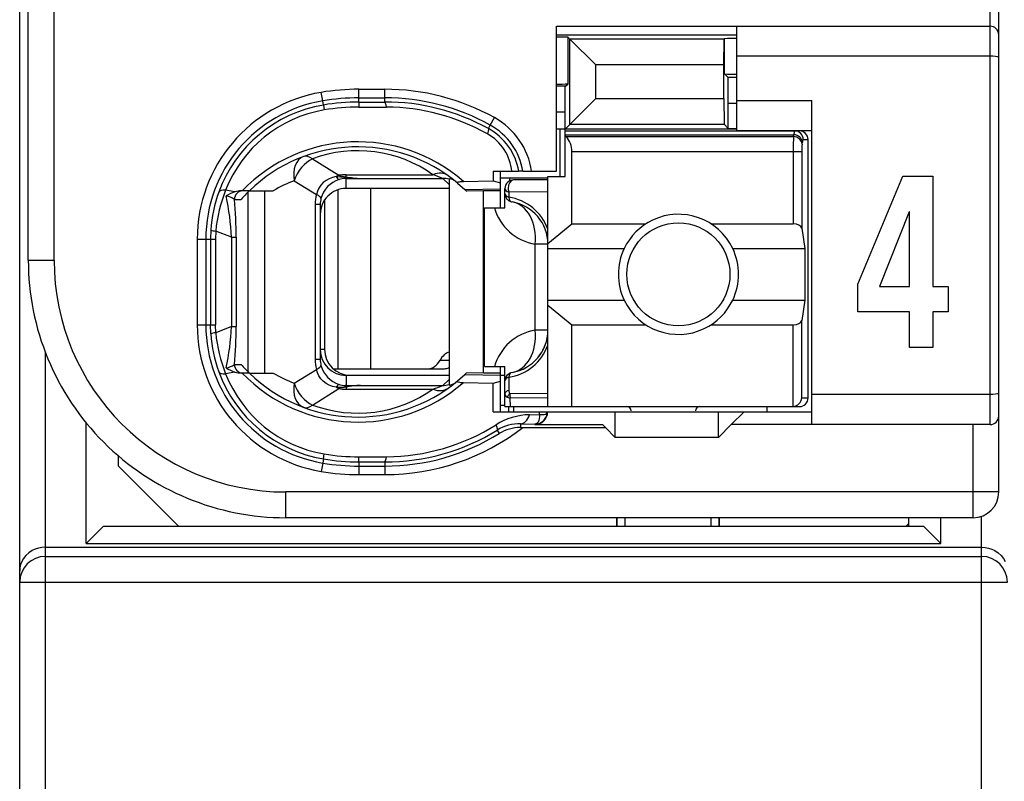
# Model space of a CAD drawing. Extents: x 0 to 240, y 0 to 169.
# Tile 5 of 26: x 48 to 60, y 20 to 29. Entities that reach past the tile are written whole.
import ezdxf

# ---------------------------------------------------------------- set-up
doc = ezdxf.new("R2010")
doc.units = 0
doc.header["$LTSCALE"] = 13.1923
doc.header["$MEASUREMENT"] = 0
doc.layers.get('0').update_dxf_attribs({"linetype": 'CONTINUOUS'})

msp = doc.modelspace()

# ---------------------------------------------------------------- linework, layer by layer
at = {"color": 7, "linetype": 'CONTINUOUS'}
for p, q in [((48.4606, 13.1936), (48.4606, 132.8286)), ((59.861, 23.5436), (59.861, 45.7441)), ((59.7607, 24.3291), (59.7607, 45.0944)), ((48.5605, 26.2439), (48.5605, 43.0442)), ((48.8606, 26.2439), (48.8606, 31.7527)), ((54.7108, 27.2788), (54.7108, 28.969)), ((54.7108, 28.969), (59.7607, 28.969)), ((56.8107, 27.7539), (56.8107, 28.969)), ((54.7108, 28.8691), (56.8107, 28.8691)), ((54.8472, 28.8391), (54.8679, 28.8181)), ((54.8472, 28.2985), (54.8472, 28.8391)), ((54.8679, 28.8181), (55.1683, 28.5177)), ((54.8679, 27.8259), (54.8679, 28.8181)), ((56.6618, 28.8181), (54.8679, 28.8181)), ((56.6615, 28.5177), (56.6618, 28.8181)), ((56.6636, 28.8201), (56.6618, 28.8181)), ((56.6656, 28.8222), (56.6636, 28.8201)), ((56.6656, 28.414), (56.6656, 28.8222)), ((59.7607, 28.6189), (56.8107, 28.6189)), ((55.1683, 28.1263), (55.1683, 28.5177)), ((56.6615, 28.5177), (55.1683, 28.5177)), ((56.6615, 28.1263), (56.6615, 28.5177)), ((56.7094, 28.3702), (56.6656, 28.414)), ((56.7108, 28.0702), (56.7094, 28.3702)), ((56.8107, 28.3702), (56.7094, 28.3702)), ((52.4108, 28.0856), (52.4108, 28.2345)), ((52.4108, 28.2345), (52.7106, 28.2345)), ((52.7106, 28.086), (52.7106, 28.2345)), ((54.8173, 28.2689), (54.7108, 28.2689)), ((54.8107, 27.9689), (54.8121, 28.2689)), ((54.8173, 28.2689), (54.8472, 28.2985)), ((51.9885, 28.0991), (51.9719, 28.198)), ((51.9968, 28.0509), (51.9885, 28.0991)), ((52.4108, 28.1346), (52.7106, 28.1346)), ((54.8107, 27.7687), (55.1683, 28.1263)), ((55.1683, 28.1263), (56.6615, 28.1263)), ((56.6615, 28.1263), (56.6618, 27.8259)), ((56.8107, 28.1039), (57.6857, 28.1039)), ((57.6857, 24.3291), (57.6857, 28.1039)), ((51.9968, 28.0505), (52.0057, 27.993)), ((52.4108, 28.0856), (52.7106, 28.086)), ((52.4108, 28.085), (52.4115, 28.0271)), ((52.4115, 28.0271), (52.7312, 28.0261)), ((56.7108, 27.777), (56.7108, 28.0702)), ((56.8107, 28.0702), (56.7108, 28.0702)), ((53.9398, 27.8162), (53.9884, 27.9037)), ((54.8107, 27.9689), (54.7108, 27.9689)), ((54.8107, 27.2189), (54.8107, 27.9689)), ((53.9181, 27.7766), (53.9398, 27.8162)), ((56.8107, 27.7687), (54.7108, 27.7687)), ((54.7556, 27.2189), (54.7556, 27.7687)), ((54.8107, 27.7487), (57.5407, 27.7487)), ((54.8679, 27.8259), (56.6618, 27.8259)), ((56.7108, 27.777), (56.6618, 27.8259)), ((56.7108, 27.777), (56.8107, 27.777)), ((56.8107, 27.7539), (57.6857, 27.7539)), ((54.8107, 27.7046), (57.4749, 27.7046)), ((54.8207, 27.6826), (54.8107, 27.6908)), ((54.8207, 27.6826), (57.4714, 27.6826)), ((57.4714, 27.6826), (57.4749, 27.7046)), ((57.5844, 27.6488), (57.6409, 27.6488)), ((57.6409, 24.6388), (57.6409, 27.6488)), ((57.571, 27.5957), (57.5744, 27.6181)), ((51.8706, 27.4235), (52.1762, 27.2326)), ((54.8907, 26.6676), (54.8907, 27.5089)), ((54.8907, 27.5089), (57.5665, 27.5089)), ((57.4669, 27.5089), (57.4669, 26.6676)), ((57.5665, 27.5089), (57.5665, 26.6149)), ((52.0291, 27.172), (51.996, 27.1469)), ((52.0657, 27.192), (52.0291, 27.172)), ((52.1046, 27.2068), (52.0657, 27.192)), ((52.1456, 27.2164), (52.1046, 27.2068)), ((52.1456, 27.2164), (52.2517, 27.2119)), ((52.2517, 27.2119), (52.2606, 27.2154)), ((52.2517, 27.2119), (52.2517, 27.1961)), ((52.2658, 27.2099), (52.2517, 27.2119)), ((52.2606, 27.1961), (52.2517, 27.1961)), ((52.2606, 27.2154), (52.2606, 27.2395)), ((52.2606, 27.2395), (53.2728, 27.2395)), ((52.2606, 27.079), (52.2606, 27.1961)), ((52.2606, 27.1961), (52.4305, 27.1951)), ((52.2658, 27.2099), (52.261, 27.1968)), ((52.4305, 27.1951), (53.3862, 27.1951)), ((53.4606, 27.1262), (53.3862, 27.1951)), ((53.4606, 27.1933), (53.4606, 24.7873)), ((53.9746, 27.2788), (53.9756, 27.1693)), ((53.9746, 27.2788), (54.2726, 27.2788)), ((54.06, 27.2037), (54.6109, 27.2037)), ((54.0607, 26.8537), (54.0607, 27.2788)), ((54.1651, 27.2037), (54.1651, 27.1678)), ((54.6109, 27.1789), (54.2106, 27.1789)), ((54.2733, 27.2788), (54.2743, 27.2788)), ((54.3205, 27.2788), (54.2747, 27.2788)), ((54.3209, 27.2788), (54.7108, 27.2788)), ((54.6109, 24.5389), (54.6109, 27.2189)), ((54.6109, 27.2189), (54.8107, 27.2189)), ((58.2183, 25.9641), (58.7424, 27.224)), ((58.7424, 27.224), (59.0917, 27.224)), ((59.0917, 27.224), (59.0917, 25.9383)), ((50.9649, 27.039), (50.8588, 27.0593)), ((51.6584, 27.1693), (51.9158, 27.008)), ((51.9444, 27.0838), (51.9268, 27.0469)), ((51.9675, 27.1176), (51.9444, 27.0838)), ((51.996, 27.1469), (51.9675, 27.1176)), ((52.1642, 27.0628), (52.1642, 24.9788)), ((53.4606, 27.079), (52.2606, 27.079)), ((52.5459, 27.079), (52.5459, 24.9788)), ((53.5594, 27.1424), (53.6442, 27.0673)), ((53.6277, 27.1617), (53.9756, 27.1693)), ((53.6442, 27.0673), (54.0607, 27.0762)), ((53.6442, 27.0673), (53.6608, 27.0514)), ((53.9756, 27.1696), (54.0607, 27.1448)), ((54.1107, 26.8537), (54.1107, 27.079)), ((50.9611, 26.9515), (51.0393, 26.9515)), ((51.1344, 27.0514), (51.0414, 27.0514)), ((51.1223, 24.9409), (51.1223, 27.039)), ((51.1348, 27.0514), (51.4124, 27.0514)), ((51.3167, 24.9289), (51.3167, 27.0514)), ((51.9268, 27.0469), (51.9158, 27.008)), ((52.0105, 26.9443), (52.0105, 25.2038)), ((53.6611, 27.0511), (53.6652, 27.0473)), ((53.8606, 27.0514), (53.6652, 27.0473)), ((53.8606, 24.9289), (53.8606, 27.0514)), ((54.0607, 27.0514), (53.8606, 27.0514)), ((54.1555, 27.0345), (54.1548, 26.9773)), ((54.6109, 27.0407), (54.1555, 27.0345)), ((51.902, 26.893), (51.902, 25.087)), ((51.9606, 26.893), (51.902, 26.893)), ((51.9606, 26.893), (51.9606, 25.087)), ((53.8709, 25.0036), (53.8709, 26.8537)), ((53.8709, 26.8537), (54.1107, 26.8537)), ((58.8187, 26.8061), (58.4712, 25.9383)), ((58.8226, 26.8061), (58.8187, 26.8061)), ((58.8226, 25.9383), (58.8226, 26.8061)), ((54.6109, 26.4368), (54.8907, 26.6676)), ((54.8907, 26.6676), (55.7526, 26.6676)), ((56.5089, 26.6676), (57.4669, 26.6676)), ((57.5665, 26.6149), (57.6023, 26.3789)), ((50.5274, 26.4888), (50.5274, 25.4915)), ((50.5274, 26.4888), (50.7403, 26.4888)), ((50.6276, 26.4888), (50.6276, 25.4915)), ((50.6855, 26.5953), (50.6817, 26.4888)), ((50.6817, 26.4888), (50.6817, 25.4915)), ((50.7434, 26.5818), (50.7403, 26.4888)), ((50.7403, 26.4888), (50.7403, 25.4915)), ((50.9263, 26.5098), (50.7434, 26.5818)), ((50.9263, 26.5098), (50.9263, 25.4701)), ((50.9263, 26.5098), (50.9818, 26.5098)), ((50.9818, 26.5098), (50.9818, 25.4701)), ((54.4642, 25.4288), (54.4642, 26.4289)), ((54.6109, 26.4289), (54.4642, 26.4289)), ((54.6109, 26.3789), (55.4987, 26.3789)), ((56.7628, 26.3789), (57.6023, 26.3789)), ((57.6023, 26.3789), (57.6023, 25.7788)), ((48.5605, 26.2439), (48.8606, 26.2439)), ((58.2183, 25.6406), (58.2183, 25.9641)), ((58.4712, 25.9383), (58.8226, 25.9383)), ((59.0917, 25.9383), (59.2703, 25.9383)), ((59.2703, 25.9383), (59.2703, 25.6406)), ((54.6109, 25.7788), (55.4987, 25.7788)), ((54.6109, 25.7209), (54.8907, 25.4901)), ((56.7628, 25.7788), (57.6023, 25.7788)), ((57.6023, 25.7788), (57.5665, 25.5428)), ((58.8226, 25.6406), (58.2183, 25.6406)), ((58.8226, 25.2251), (58.8226, 25.6406)), ((59.0917, 25.6406), (59.0917, 25.2251)), ((59.2703, 25.6406), (59.0917, 25.6406)), ((50.5274, 25.4915), (50.7403, 25.4915)), ((50.6855, 25.385), (50.6817, 25.4915)), ((50.7434, 25.3984), (50.7403, 25.4915)), ((50.9263, 25.4701), (50.7434, 25.3984)), ((50.9263, 25.4701), (50.9818, 25.4701)), ((54.8907, 24.5389), (54.8907, 25.4901)), ((54.8907, 25.4901), (55.7526, 25.4901)), ((56.5089, 25.4901), (57.4669, 25.4901)), ((57.4669, 24.5389), (57.4669, 25.4901)), ((57.5665, 24.6388), (57.5665, 25.5428)), ((54.6109, 25.4288), (54.4642, 25.4288)), ((59.0917, 25.2251), (58.8226, 25.2251)), ((48.7607, 12.8936), (48.7607, 25.1669)), ((52.0105, 25.2038), (51.9606, 25.2038)), ((50.9611, 25.0288), (51.0393, 25.0288)), ((51.9606, 25.087), (51.902, 25.087)), ((53.3548, 25.0787), (53.4606, 25.0787)), ((53.8709, 25.0036), (54.1107, 25.0036)), ((54.0607, 24.4786), (54.0607, 25.0036)), ((54.1107, 24.5389), (54.1107, 25.0036)), ((50.9649, 24.9409), (50.8588, 24.9209)), ((51.1344, 24.9289), (51.0414, 24.9289)), ((51.1348, 24.9289), (51.4124, 24.9289)), ((51.6584, 24.8114), (51.9158, 24.9719)), ((51.9268, 24.9333), (51.9158, 24.9719)), ((51.9444, 24.8965), (51.9268, 24.9333)), ((51.9675, 24.8627), (51.9444, 24.8965)), ((52.1121, 24.9788), (53.4065, 24.9788)), ((52.2606, 24.9013), (52.2606, 24.7838)), ((53.4606, 24.9013), (52.2606, 24.9013)), ((52.3106, 24.9037), (53.4606, 24.9037)), ((53.5594, 24.8376), (53.6442, 24.9133)), ((53.6442, 24.9133), (53.6608, 24.9289)), ((53.6442, 24.9133), (54.0607, 24.9041)), ((53.6611, 24.9292), (53.6649, 24.9326)), ((53.8606, 24.9289), (53.6652, 24.9333)), ((54.0607, 24.9289), (53.8606, 24.9289)), ((54.0607, 24.9037), (54.1107, 24.9037)), ((54.1548, 24.8803), (54.1572, 24.7304)), ((51.996, 24.8334), (51.9675, 24.8627)), ((52.0291, 24.8083), (51.996, 24.8334)), ((52.0657, 24.7883), (52.0291, 24.8083)), ((52.1046, 24.7735), (52.0657, 24.7883)), ((52.1456, 24.7638), (52.1046, 24.7735)), ((52.1456, 24.7638), (52.2517, 24.7683)), ((52.2517, 24.7683), (52.2517, 24.7838)), ((52.2606, 24.7838), (52.2517, 24.7838)), ((52.2658, 24.77), (52.2517, 24.7683)), ((52.2517, 24.7683), (52.2606, 24.7649)), ((52.2606, 24.7838), (52.4305, 24.7852)), ((52.2606, 24.7649), (52.2606, 24.7408)), ((52.2658, 24.77), (52.261, 24.7831)), ((52.4305, 24.7852), (53.3862, 24.7852)), ((53.4606, 24.8541), (53.3862, 24.7852)), ((53.6277, 24.8186), (53.9756, 24.8107)), ((53.9725, 24.4786), (53.9756, 24.8107)), ((53.9756, 24.8107), (54.0607, 24.8355)), ((51.8706, 24.5568), (52.1762, 24.7476)), ((52.2606, 24.7408), (53.2728, 24.7408)), ((54.1107, 24.6846), (54.1121, 24.6929)), ((54.1121, 24.6929), (54.1155, 24.7008)), ((54.1155, 24.7008), (54.121, 24.7084)), ((54.121, 24.7084), (54.1283, 24.7153)), ((54.1283, 24.7153), (54.1414, 24.7239)), ((54.1414, 24.7239), (54.1572, 24.7304)), ((54.6109, 24.6901), (54.1662, 24.6853)), ((59.7607, 24.6787), (57.6857, 24.6787)), ((54.0607, 24.5537), (54.1107, 24.5537)), ((54.111, 24.5389), (57.5407, 24.5389)), ((54.1369, 24.6481), (54.1727, 24.6364)), ((54.1558, 24.4786), (54.1558, 24.5389)), ((54.6109, 24.6405), (54.1727, 24.6364)), ((54.1741, 24.5389), (54.1727, 24.6364)), ((54.2106, 24.5389), (54.2106, 24.4786)), ((57.1607, 24.5389), (57.1607, 24.4786)), ((57.5665, 24.6388), (57.6409, 24.6388)), ((53.9725, 24.4786), (57.6857, 24.4786)), ((54.3966, 24.4434), (54.5117, 24.4448)), ((54.512, 24.4221), (54.5107, 24.4011)), ((54.5117, 24.4448), (54.5124, 24.4786)), ((54.5117, 24.4448), (54.512, 24.4221)), ((54.5117, 24.4448), (54.5524, 24.4448)), ((54.5524, 24.4448), (54.5689, 24.4476)), ((54.5689, 24.4476), (54.5823, 24.4517)), ((54.5823, 24.4517), (54.593, 24.4575)), ((54.593, 24.4575), (54.6002, 24.4648)), ((54.6002, 24.4648), (54.6044, 24.4786)), ((55.3957, 24.1788), (55.3957, 24.4786)), ((56.5957, 24.1788), (56.5957, 24.4786)), ((56.8958, 24.4786), (56.7459, 24.3291)), ((49.2358, 22.9438), (49.2358, 24.348)), ((54.2912, 24.3373), (54.2912, 24.2939)), ((54.2912, 24.3373), (54.4607, 24.3353)), ((54.4697, 24.3363), (54.4607, 24.3353)), ((54.4607, 24.3353), (54.4607, 24.3291)), ((54.4607, 24.3291), (55.2459, 24.3291)), ((54.4852, 24.3435), (54.4697, 24.3366)), ((54.4969, 24.357), (54.4852, 24.3435)), ((54.5055, 24.3766), (54.4969, 24.357)), ((54.5107, 24.4011), (54.5055, 24.3766)), ((55.2807, 24.2939), (55.2459, 24.3291)), ((56.5957, 24.1788), (56.7459, 24.3291)), ((59.7607, 24.3291), (56.7459, 24.3291)), ((59.5609, 23.2438), (59.5609, 24.3291)), ((54.0214, 24.2639), (54.0452, 24.2257)), ((54.2912, 24.2939), (55.2807, 24.2939)), ((55.2807, 24.2939), (55.3957, 24.1788)), ((56.5957, 24.1788), (55.3957, 24.1788)), ((49.6106, 23.844), (49.6106, 23.9639)), ((51.9968, 23.9297), (52.0057, 23.9873)), ((51.9885, 23.8812), (51.9719, 23.7826)), ((51.9968, 23.9294), (51.9885, 23.8812)), ((52.4108, 23.895), (52.4115, 23.9529)), ((52.4108, 23.8943), (52.4108, 23.7455)), ((52.4108, 23.8943), (52.7106, 23.8943)), ((52.4115, 23.9529), (52.7312, 23.9542)), ((52.7106, 23.8943), (52.7106, 23.7455)), ((50.3107, 23.1439), (49.6106, 23.844)), ((52.4108, 23.8457), (52.7106, 23.8457)), ((52.4108, 23.7455), (52.7106, 23.7455)), ((51.5606, 23.2438), (51.5606, 23.5436)), ((59.861, 23.5436), (51.5606, 23.5436)), ((59.5609, 23.2438), (51.5606, 23.2438)), ((55.4109, 23.2438), (55.4109, 23.1439)), ((55.4185, 23.1439), (55.4185, 23.2438)), ((55.5108, 23.1439), (55.5108, 23.2438)), ((56.5109, 23.1439), (56.5109, 23.2438)), ((56.6033, 23.2438), (56.6033, 23.1439)), ((56.6108, 23.1439), (56.6108, 23.2438)), ((58.8109, 23.2438), (58.8109, 23.1439)), ((59.1857, 22.9438), (59.1857, 23.2438)), ((59.6608, 12.8936), (59.6608, 23.261)), ((49.4356, 23.1439), (49.2358, 22.9438)), ((49.4356, 23.1439), (58.9859, 23.1439)), ((58.9859, 23.1439), (59.1857, 22.9438)), ((49.2358, 22.9438), (59.1857, 22.9438)), ((48.5664, 22.8345), (48.5333, 22.8042)), ((48.6057, 22.8607), (48.5664, 22.8345)), ((48.6408, 22.8773), (48.6057, 22.8607)), ((48.6791, 22.8897), (48.6408, 22.8773)), ((48.7194, 22.8973), (48.6791, 22.8897)), ((48.7607, 22.9), (48.7194, 22.8973)), ((48.7607, 22.9), (59.6608, 22.9)), ((59.6608, 22.9), (59.7022, 22.8973)), ((59.7022, 22.8973), (59.7425, 22.8897)), ((59.7425, 22.8897), (59.7807, 22.8773)), ((59.7807, 22.8773), (59.8158, 22.8607)), ((59.8158, 22.8607), (59.8551, 22.8345)), ((59.8551, 22.8345), (59.8882, 22.8042)), ((48.4854, 22.7346), (48.4713, 22.6974)), ((48.5061, 22.7708), (48.4854, 22.7346)), ((48.5333, 22.8042), (48.5061, 22.7708)), ((48.7607, 22.7929), (59.6608, 22.7929)), ((59.8882, 22.8042), (59.9151, 22.7708)), ((59.9151, 22.7708), (59.9358, 22.7346)), ((48.4634, 22.6616), (48.4606, 22.6251)), ((48.4713, 22.6974), (48.4634, 22.6616)), ((48.4606, 22.4938), (59.9609, 22.4938))]:
    msp.add_line(p, q, dxfattribs=at)
for centre, radius, start, end in [((54.7284, 26.8422), 2.0008, 86.59394, 90.50263), ((56.7907, 29.9906), 1.582, 265.46239, 270.72123), ((52.4127, 25.5558), 2.6787, 90.03939, 99.47112), ((52.7112, 25.6029), 2.6316, 60.96488, 90.01261), ((52.261, 26.4886), 1.7337, 99.60027, 179.99246), ((52.2605, 26.489), 1.6329, 99.59051, 180.00793), ((52.4094, 25.621), 2.5136, 89.9662, 99.63955), ((52.7108, 25.603), 2.5316, 60.95616, 90.0046), ((52.2582, 26.4987), 1.574, 99.5625, 159.99179), ((52.2555, 26.5149), 1.499, 99.59068, 158.70445), ((52.4114, 25.5965), 2.4892, 90.01344, 99.58978), ((52.4109, 25.6034), 2.4237, 89.98607, 99.62447), ((52.7168, 25.5993), 2.4867, 61.1136, 90.14455), ((52.7167, 25.6007), 2.4254, 60.60823, 89.65737), ((53.572, 27.1523), 0.8591, 8.46994, 61.0108), ((53.5759, 27.1571), 0.7076, 9.90559, 61.10905), ((53.5722, 27.1523), 0.7589, 9.5954, 61.02828), ((53.6347, 27.2261), 0.5584, 5.4173, 60.80283), ((54.663, 27.5204), 0.2272, 357.20341, 45.80129), ((60.4039, 27.5259), 2.937, 176.94291, 180.33181), ((52.3979, 25.7509), 1.8715, 48.92055, 135.98138), ((52.3976, 25.7519), 1.812, 50.11761, 134.1786), ((52.3977, 26.005), 1.5132, 54.66707, 110.38295), ((58.1833, 27.5231), 0.6166, 173.23628, 181.31995), ((52.2747, 26.882), 0.3164, 107.53672, 165.38627), ((52.2583, 26.94), 0.2562, 91.47394, 107.94935), ((52.4796, 28.326), 1.1319, 258.84457, 267.51233), ((54.2107, 27.0789), 0.1, 90.03772, 179.94205), ((52.4416, 26.4245), 1.7055, 158.1334, 174.7056), ((52.198, 25.7271), 1.5398, 110.51263, 120.67532), ((52.2611, 26.7787), 0.3002, 90.0966, 180.16581), ((52.2881, 26.4865), 1.6063, 159.94621, 176.11611), ((48.025, 26.3852), 2.9041, 2.46013, 12.05016), ((46.0081, 26.4984), 4.9737, 0.13211, 5.22745), ((51.0448, 26.7886), 0.2628, 90.74587, 107.69846), ((52.2542, 25.8824), 1.6183, 133.78399, 138.65022), ((54.0703, 26.4087), 0.5745, 19.79033, 81.54645), ((54.5639, 27.0199), 0.5994, 196.10425, 260.41736), ((54.1106, 26.4286), 0.5003, 0.0355, 80.39383), ((56.1326, 26.0788), 0.7013, 154.66616, 205.33384), ((56.1316, 26.0788), 0.6988, 334.57, 25.43), ((51.5605, 26.2438), 2.9999, 179.99805, 270.00195), ((51.561, 26.2439), 2.7004, 180.00131, 269.9912), ((52.2602, 25.4913), 1.7328, 179.99426, 260.42466), ((52.2602, 25.491), 1.6326, 179.98388, 260.41767), ((48.0245, 25.5948), 2.9045, 347.95063, 357.53908), ((46.0099, 25.4819), 4.9719, 354.77149, 359.86424), ((52.283, 25.4927), 1.6011, 183.85758, 200.0801), ((52.4367, 25.5551), 1.7005, 185.28531, 201.895), ((54.5635, 24.8383), 0.5987, 99.55207, 163.97358), ((54.1106, 25.429), 0.5003, 279.6035, 359.96717), ((54.0699, 25.4494), 0.5751, 278.48681, 340.17641), ((54.1025, 25.4334), 0.5092, 320.03243, 339.75333), ((52.2614, 25.2017), 0.3005, 179.87189, 269.85899), ((52.3106, 25.2038), 0.3001, 180.00202, 269.99798), ((52.4295, 26.2607), 1.8574, 221.54709, 225.79523), ((52.3837, 25.0864), 0.4817, 179.92664, 193.74629), ((52.2515, 25.087), 0.2909, 180.01205, 193.71052), ((52.2732, 25.0974), 0.3148, 194.59204, 252.65812), ((52.2582, 25.4815), 1.574, 200.00878, 260.43889), ((52.255, 25.4648), 1.4984, 201.28218, 260.4227), ((51.0839, 25.318), 0.3954, 236.45385, 252.49662), ((52.3979, 26.2288), 1.8711, 224.00645, 311.09161), ((52.3978, 26.2292), 1.8128, 225.83396, 309.85318), ((52.1803, 26.2205), 1.5027, 239.26864, 249.67716), ((52.4791, 23.6588), 1.1274, 92.4701, 101.17301), ((52.7185, 26.3221), 1.6757, 289.31577, 293.47926), ((53.3894, 25.0717), 0.2866, 269.34722, 284.38115), ((52.398, 25.973), 1.5112, 249.577, 305.37297), ((55.5307, 24.4889), 0.05, 0.02705, 89.96979), ((56.3807, 24.4889), 0.05, 90.05364, 179.94636), ((54.4113, 23.6943), 0.7493, 91.11982, 122.58833), ((52.7163, 26.3819), 2.4277, 270.35384, 302.12812), ((54.2805, 23.8442), 0.4933, 88.75388, 121.679), ((52.7104, 26.3788), 2.6334, 270.00283, 307.65315), ((52.7178, 26.3779), 2.4836, 269.8336, 301.66171), ((52.7105, 26.3798), 2.5341, 270.00102, 301.78293), ((54.2897, 23.8218), 0.4721, 89.81652, 121.18678), ((52.4131, 26.3806), 2.4277, 260.33871, 269.96172), ((52.4095, 26.363), 2.5173, 260.37228, 270.03147), ((52.4104, 26.3467), 2.4524, 260.2895, 270.01034), ((52.4104, 26.3494), 2.6039, 260.30566, 270.01006), ((59.561, 23.5439), 0.3, 269.99198, 359.94062)]:
    msp.add_arc(centre, radius, start, end, dxfattribs=at)
for points in [[(59.861, 28.8691), (59.861, 28.9242), (59.8162, 28.969), (59.7607, 28.969)], [(56.8107, 28.8274), (56.7624, 28.8277), (56.7139, 28.8263), (56.6656, 28.8222)], [(54.7108, 28.2951), (54.7563, 28.2944), (54.8018, 28.2958), (54.8472, 28.2985)], [(52.7312, 28.0261), (52.7257, 28.0636), (52.7185, 28.085), (52.7106, 28.086)], [(57.4838, 27.7487), (57.478, 27.7349), (57.4749, 27.7198), (57.4756, 27.7046)], [(57.5844, 27.6488), (57.5844, 27.7039), (57.54, 27.7487), (57.4849, 27.7487)], [(57.6409, 27.6488), (57.6409, 27.7039), (57.5961, 27.7487), (57.5407, 27.7487)], [(57.571, 27.5957), (57.5686, 27.6423), (57.5248, 27.6805), (57.4714, 27.6826)], [(57.5744, 27.6181), (57.572, 27.6647), (57.5283, 27.7026), (57.4749, 27.7046)], [(57.5834, 27.6488), (57.5775, 27.6398), (57.5748, 27.6288), (57.5751, 27.6181)], [(51.7659, 27.4504), (51.678, 27.4173), (51.6336, 27.3015), (51.6584, 27.1693)], [(51.8706, 27.4235), (51.7773, 27.3815), (51.6936, 27.2809), (51.6584, 27.1693)], [(51.8706, 27.4235), (51.8327, 27.4517), (51.7962, 27.4614), (51.7659, 27.4504)], [(52.1762, 27.2326), (52.1659, 27.2278), (52.1556, 27.2226), (52.1456, 27.2164)], [(52.1463, 27.2168), (52.1525, 27.2016), (52.1642, 27.1899), (52.179, 27.183)], [(52.1759, 27.2326), (52.2038, 27.2244), (52.2321, 27.2185), (52.2606, 27.2154)], [(52.2606, 27.2395), (52.2324, 27.2395), (52.2042, 27.2371), (52.1762, 27.2326)], [(52.2658, 27.2099), (52.3206, 27.2023), (52.3754, 27.1972), (52.4305, 27.1951)], [(53.4461, 27.2299), (53.401, 27.2619), (53.3383, 27.2657), (53.2728, 27.2395)], [(53.3862, 27.1951), (53.349, 27.2113), (53.3111, 27.2257), (53.2728, 27.2395)], [(53.4606, 27.1865), (53.4365, 27.1923), (53.4113, 27.1954), (53.3862, 27.1951)], [(53.5388, 27.1596), (53.5164, 27.1779), (53.4892, 27.1892), (53.4606, 27.193)], [(50.8588, 27.0593), (50.8154, 27.0624), (50.7865, 27.0542), (50.7792, 27.0373)], [(54.1107, 27.079), (54.1107, 27.0611), (54.1276, 27.0445), (54.1555, 27.0345)], [(50.9615, 26.9522), (50.9325, 26.9718), (50.8998, 26.9853), (50.865, 26.9908)], [(50.9649, 27.039), (50.9298, 27.028), (50.896, 27.0121), (50.8653, 26.9915)], [(51.0597, 27.0514), (51.0052, 27.0514), (50.9611, 27.0066), (50.9611, 26.9515)], [(51.9158, 27.008), (51.9065, 26.9705), (51.902, 26.9319), (51.902, 26.893)], [(51.9688, 26.9619), (51.9705, 26.9742), (51.9516, 26.9908), (51.9158, 27.008)], [(51.9688, 26.9619), (51.9633, 26.9395), (51.9606, 26.9164), (51.9606, 26.893)], [(54.1107, 27.0204), (54.1107, 27.0032), (54.1272, 26.987), (54.1548, 26.9773)], [(54.1107, 27.0204), (54.1107, 26.997), (54.119, 26.9739), (54.1344, 26.956)], [(54.1344, 26.956), (54.142, 26.947), (54.151, 26.9395), (54.1613, 26.9336)], [(54.1548, 26.9773), (54.16, 26.946), (54.1748, 26.9253), (54.1941, 26.9219)], [(54.1613, 26.9336), (54.1713, 26.9277), (54.1824, 26.9239), (54.1941, 26.9219)], [(54.4642, 26.4289), (54.4855, 26.6804), (54.3694, 26.8922), (54.1941, 26.9219)], [(57.5665, 26.6149), (57.5621, 26.6449), (57.519, 26.6676), (57.4669, 26.6676)], [(50.6852, 26.5943), (50.7038, 26.587), (50.7234, 26.5832), (50.7434, 26.5825)], [(57.4669, 25.4901), (57.519, 25.4901), (57.5621, 25.5128), (57.5665, 25.5428)], [(50.7434, 25.3978), (50.7234, 25.397), (50.7038, 25.3929), (50.6852, 25.386)], [(54.1941, 24.9357), (54.3694, 24.9657), (54.4855, 25.1773), (54.4642, 25.4288)], [(53.4609, 25.1731), (53.4199, 25.1604), (53.3824, 25.1273), (53.3548, 25.0787)], [(50.865, 24.9892), (50.8998, 24.9953), (50.9325, 25.0085), (50.9615, 25.0284)], [(50.9611, 25.0288), (50.9611, 24.9736), (51.0052, 24.9289), (51.0597, 24.9289)], [(51.9158, 24.9719), (51.9516, 24.9892), (51.9705, 25.006), (51.9688, 25.0181)], [(53.2149, 24.9788), (53.2684, 24.9806), (53.319, 25.0167), (53.3548, 25.0787)], [(50.7792, 24.943), (50.7865, 24.9258), (50.8154, 24.9182), (50.8588, 24.9209)], [(50.9649, 24.9409), (50.9897, 24.9333), (51.0156, 24.9292), (51.0414, 24.9289)], [(53.4065, 24.9788), (53.4247, 24.9795), (53.443, 24.9843), (53.4602, 24.9926)], [(54.1941, 24.9357), (54.1458, 24.9278), (54.1107, 24.8858), (54.1107, 24.8372)], [(54.1548, 24.8803), (54.1272, 24.8706), (54.1107, 24.8548), (54.1107, 24.8372)], [(54.1941, 24.9357), (54.1748, 24.9326), (54.16, 24.9116), (54.1548, 24.8803)], [(51.6584, 24.8114), (51.6336, 24.6784), (51.678, 24.5626), (51.7659, 24.5299)], [(51.6584, 24.8114), (51.6936, 24.6991), (51.7773, 24.5985), (51.8706, 24.5568)], [(52.179, 24.7969), (52.1642, 24.7904), (52.1525, 24.7783), (52.1463, 24.7635)], [(52.2606, 24.7645), (52.2321, 24.7618), (52.2038, 24.7559), (52.1759, 24.748)], [(52.1793, 24.7966), (52.2027, 24.789), (52.2269, 24.7845), (52.2517, 24.7838)], [(52.4305, 24.7852), (52.3754, 24.7831), (52.3206, 24.7783), (52.2658, 24.77)], [(53.4606, 24.7873), (53.4892, 24.7907), (53.5164, 24.8024), (53.5388, 24.8204)], [(52.1456, 24.7638), (52.1556, 24.7576), (52.1659, 24.7521), (52.1762, 24.7476)], [(52.1762, 24.7476), (52.2042, 24.7432), (52.2324, 24.7408), (52.2606, 24.7408)], [(53.2728, 24.7404), (53.3383, 24.7149), (53.401, 24.7184), (53.4461, 24.7504)], [(54.1107, 24.6842), (54.11, 24.6677), (54.1207, 24.6529), (54.1369, 24.6481)], [(54.1662, 24.6853), (54.1541, 24.6749), (54.1441, 24.6622), (54.1369, 24.6481)], [(54.1572, 24.7301), (54.1562, 24.7146), (54.1592, 24.6991), (54.1662, 24.685)], [(54.1662, 24.6853), (54.1668, 24.6688), (54.1689, 24.6522), (54.1727, 24.6364)], [(51.7659, 24.5299), (51.7962, 24.5189), (51.8327, 24.5282), (51.8706, 24.5568)], [(57.4669, 24.5392), (57.5196, 24.5447), (57.5613, 24.5861), (57.5669, 24.6388)], [(57.5407, 24.5389), (57.5961, 24.5389), (57.6409, 24.5837), (57.6409, 24.6388)], [(54.2912, 24.3373), (54.335, 24.3387), (54.3753, 24.379), (54.3966, 24.4434)], [(54.4607, 24.3353), (54.5399, 24.3353), (54.6044, 24.3993), (54.6044, 24.4786)], [(59.7607, 24.3291), (59.8162, 24.3291), (59.861, 24.3738), (59.861, 24.429)], [(52.7106, 23.8943), (52.7185, 23.895), (52.7257, 23.9163), (52.7312, 23.9542)], [(58.7844, 23.1439), (58.794, 23.1546), (58.803, 23.166), (58.8109, 23.178)], [(48.7607, 22.7929), (48.595, 22.7929), (48.4606, 22.6588), (48.4606, 22.4938)], [(59.9609, 22.4938), (59.9609, 22.6588), (59.8265, 22.7929), (59.6608, 22.7929)]]:
    msp.add_open_spline(points, degree=3, dxfattribs=at)
for points, knots in [([(59.861, 28.6059), (59.8606, 28.6066), (59.8593, 28.6079), (59.8593, 28.6079), (59.8593, 28.6079), (59.8565, 28.6097), (59.8565, 28.6097), (59.8565, 28.6097), (59.8472, 28.6124), (59.8472, 28.6124), (59.8472, 28.6124), (59.8234, 28.6162), (59.8234, 28.6162), (59.8234, 28.6162), (59.7934, 28.6183), (59.7934, 28.6183), (59.7934, 28.6183), (59.7607, 28.6189), (59.7607, 28.6189)], [0, 0, 0, 0, 1, 1, 1, 2, 2, 2, 3, 3, 3, 4, 4, 4, 5, 5, 5, 6, 6, 6, 6]), ([(53.9181, 27.7766), (53.9191, 27.7752), (53.9209, 27.7708), (53.9209, 27.7708), (53.9209, 27.7708), (53.9209, 27.7642), (53.9209, 27.7642), (53.9209, 27.7642), (53.9174, 27.7453), (53.9174, 27.7453), (53.9174, 27.7453), (53.9071, 27.7139), (53.9071, 27.7139)], [0, 0, 0, 0, 1, 1, 1, 2, 2, 2, 3, 3, 3, 4, 4, 4, 4]), ([(54.2106, 27.1789), (54.1768, 27.1789), (54.1493, 27.1341), (54.1493, 27.079), (54.1493, 27.0635), (54.1513, 27.0483), (54.1555, 27.0345)], [0, 0, 0, 0, 1, 1, 1, 2, 2, 2, 2]), ([(53.5594, 27.1424), (53.5594, 27.1424), (53.5567, 27.1458), (53.5567, 27.1458), (53.5564, 27.1479), (53.5567, 27.1493), (53.5567, 27.1493), (53.5574, 27.1503), (53.5594, 27.152), (53.5594, 27.152), (53.5594, 27.152), (53.5646, 27.1544), (53.5646, 27.1544), (53.5646, 27.1544), (53.5801, 27.1579), (53.5801, 27.1579), (53.5801, 27.1579), (53.5946, 27.1596), (53.5946, 27.1596), (53.5946, 27.1596), (53.6277, 27.1617), (53.6277, 27.1617)], [0, 0, 0, 0, 1, 1, 1, 2, 2, 2, 3, 3, 3, 4, 4, 4, 5, 5, 5, 6, 6, 6, 7, 7, 7, 7]), ([(56.7628, 26.3789), (56.597, 26.7279), (56.1798, 26.8764), (55.8308, 26.711), (55.6851, 26.6418), (55.568, 26.5243), (55.4987, 26.3789)], [0, 0, 0, 0, 1, 1, 1, 2, 2, 2, 2]), ([(56.7307, 26.0788), (56.7307, 26.4103), (56.462, 26.6786), (56.1309, 26.6786), (55.7995, 26.6786), (55.5308, 26.4103), (55.5308, 26.0788), (55.5308, 25.7474), (55.7995, 25.479), (56.1309, 25.479), (56.462, 25.479), (56.7307, 25.7474), (56.7307, 26.0788), (56.7307, 26.0788), (56.7307, 26.0788), (56.7307, 26.0788)], [0, 0, 0, 0, 1, 1, 1, 2, 2, 2, 3, 3, 3, 4, 4, 4, 5, 5, 5, 5]), ([(55.4987, 25.7788), (55.6644, 25.4298), (56.0817, 25.2813), (56.4306, 25.4466), (56.5764, 25.5159), (56.6935, 25.6334), (56.7628, 25.7788)], [0, 0, 0, 0, 1, 1, 1, 2, 2, 2, 2]), ([(53.5594, 24.8376), (53.5594, 24.8376), (53.5567, 24.8341), (53.5567, 24.8341), (53.5564, 24.8327), (53.5567, 24.831), (53.5567, 24.831), (53.5574, 24.83), (53.5594, 24.8279), (53.5594, 24.8279), (53.5594, 24.8279), (53.5646, 24.8259), (53.5646, 24.8259), (53.5646, 24.8259), (53.5801, 24.8224), (53.5801, 24.8224), (53.5801, 24.8224), (53.5946, 24.8204), (53.5946, 24.8204), (53.5946, 24.8204), (53.6277, 24.8186), (53.6277, 24.8186)], [0, 0, 0, 0, 1, 1, 1, 2, 2, 2, 3, 3, 3, 4, 4, 4, 5, 5, 5, 6, 6, 6, 7, 7, 7, 7]), ([(59.861, 24.6922), (59.8606, 24.6911), (59.8593, 24.6894), (59.8593, 24.6894), (59.8593, 24.6894), (59.8565, 24.6881), (59.8565, 24.6881), (59.8565, 24.6881), (59.8472, 24.6853), (59.8472, 24.6853), (59.8472, 24.6853), (59.8234, 24.6818), (59.8234, 24.6818), (59.8234, 24.6818), (59.7934, 24.6798), (59.7934, 24.6798), (59.7934, 24.6798), (59.7607, 24.6787), (59.7607, 24.6787)], [0, 0, 0, 0, 1, 1, 1, 2, 2, 2, 3, 3, 3, 4, 4, 4, 5, 5, 5, 6, 6, 6, 6]), ([(54.4607, 24.3291), (54.542, 24.3291), (54.6082, 24.3949), (54.6082, 24.4765), (54.6082, 24.4772), (54.6082, 24.4779), (54.6082, 24.4786)], [0, 0, 0, 0, 1, 1, 1, 2, 2, 2, 2]), ([(54.0214, 24.2639), (54.0225, 24.2653), (54.0239, 24.2698), (54.0239, 24.2698), (54.0239, 24.2698), (54.0235, 24.2767), (54.0235, 24.2767), (54.0235, 24.2767), (54.019, 24.2953), (54.019, 24.2953), (54.019, 24.2953), (54.0073, 24.326), (54.0073, 24.326)], [0, 0, 0, 0, 1, 1, 1, 2, 2, 2, 3, 3, 3, 4, 4, 4, 4])]:
    msp.add_open_spline(points, degree=3, knots=knots, dxfattribs=at)

doc.saveas('drawing.dxf')
